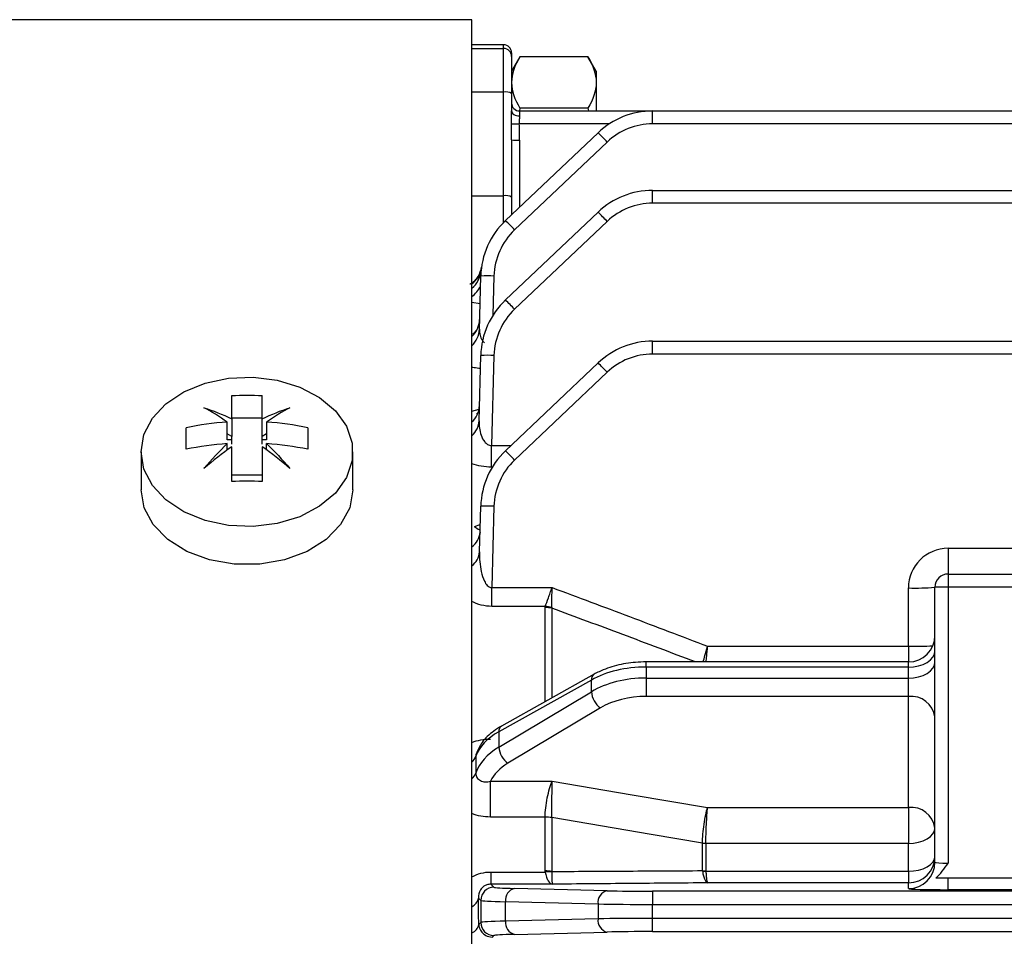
# Model space of a CAD drawing. Header units: millimetres. Extents: x -1311 to -483, y -267 to 512.
# Tile 7 of 58: x -1273 to -1236, y 120 to 155. Entities that reach past the tile are written whole.
import ezdxf

# ---------------------------------------------------------------- set-up
doc = ezdxf.new("R2010")
doc.units = ezdxf.units.MM

msp = doc.modelspace()

# ---------------------------------------------------------------- linework, layer by layer
at = {"color": 7, "linetype": 'Continuous', "lineweight": 25}
for p, q in [((-1256.25, 154.564), (-1294.865, 154.564)), ((-1256.25, 35.664), (-1256.25, 154.564)), ((-1255.05, 153.614), (-1256.25, 153.614)), ((-1256.25, 153.478), (-1255.05, 153.478)), ((-1255.05, 153.478), (-1255.05, 153.614)), ((-1255.05, 151.83), (-1255.05, 153.478)), ((-1254.75, 153.314), (-1254.75, 153.179)), ((-1254.75, 153.179), (-1254.75, 151.778)), ((-1254.438, 153.154), (-1254.75, 152.614)), ((-1251.862, 153.154), (-1254.437, 153.154)), ((-1251.55, 152.614), (-1251.862, 153.154)), ((-1251.55, 152.614), (-1251.55, 152.189)), ((-1255.05, 151.83), (-1256.25, 151.83)), ((-1255.05, 147.909), (-1255.05, 151.83)), ((-1251.55, 152.189), (-1251.55, 151.114)), ((-1254.75, 151.778), (-1254.75, 151.116)), ((-1254.437, 151.225), (-1254.454, 151.117)), ((-1254.45, 151.114), (-1254.45, 150.927)), ((-1254.45, 151.114), (-1249.417, 151.114)), ((-1251.862, 151.225), (-1254.437, 151.225)), ((-1251.862, 151.225), (-1251.845, 151.114)), ((-1249.417, 150.627), (-1249.417, 151.114)), ((-1249.417, 151.114), (-1223.072, 151.114)), ((-1251.055, 150.627), (-1254.457, 150.627)), ((-1223.111, 150.627), (-1249.417, 150.627)), ((-1254.979, 146.971), (-1251.482, 150.29)), ((-1254.75, 150.022), (-1254.75, 147.857)), ((-1254.45, 150.014), (-1254.45, 147.473)), ((-1251.138, 149.94), (-1254.635, 146.621)), ((-1249.417, 147.627), (-1249.417, 148.114)), ((-1249.417, 148.114), (-1223.151, 148.114)), ((-1256.25, 147.909), (-1255.05, 147.909)), ((-1255.05, 146.902), (-1255.05, 147.909)), ((-1254.75, 147.857), (-1254.75, 147.189)), ((-1223.189, 147.627), (-1249.417, 147.627)), ((-1254.979, 143.971), (-1251.482, 147.29)), ((-1251.138, 146.94), (-1254.635, 143.621)), ((-1255.966, 142.868), (-1255.913, 144.873)), ((-1255.413, 144.873), (-1255.452, 143.394)), ((-1255.941, 143.83), (-1256.25, 143.871)), ((-1249.417, 141.927), (-1249.417, 142.414)), ((-1249.417, 142.414), (-1223.3, 142.414)), ((-1255.978, 139.408), (-1255.913, 141.873)), ((-1255.413, 141.873), (-1255.502, 138.47)), ((-1223.339, 141.927), (-1249.417, 141.927)), ((-1254.979, 138.271), (-1251.482, 141.59)), ((-1251.138, 141.24), (-1254.635, 137.921)), ((-1256.25, 139.775), (-1255.979, 139.839)), ((-1265.494, 138.688), (-1265.494, 139.356)), ((-1265.325, 139.519), (-1264.175, 139.519)), ((-1265.325, 139.475), (-1265.325, 138.807)), ((-1264.175, 138.807), (-1264.175, 139.475)), ((-1264.006, 139.356), (-1264.006, 138.688)), ((-1265.325, 138.807), (-1265.494, 138.908)), ((-1265.325, 138.688), (-1265.325, 138.807)), ((-1264.006, 138.908), (-1264.175, 138.807)), ((-1264.175, 138.688), (-1264.175, 138.807)), ((-1265.325, 138.688), (-1265.494, 138.688)), ((-1265.494, 138.29), (-1265.494, 138.542)), ((-1265.325, 138.525), (-1265.325, 138.688)), ((-1264.006, 138.688), (-1264.175, 138.688)), ((-1264.175, 138.525), (-1264.175, 138.688)), ((-1264.006, 138.29), (-1264.006, 138.542)), ((-1255.502, 137.654), (-1255.502, 138.47)), ((-1255.502, 138.47), (-1254.769, 138.47)), ((-1268.75, 138.23), (-1268.75, 136.796)), ((-1260.75, 136.796), (-1260.75, 138.23)), ((-1265.325, 137.36), (-1264.175, 137.36)), ((-1255.477, 137.654), (-1255.502, 137.654)), ((-1255.958, 134.45), (-1255.913, 136.173)), ((-1255.413, 136.173), (-1255.494, 133.103)), ((-1256.154, 135.416), (-1255.931, 135.484)), ((-1238.25, 134.588), (-1238.25, 133.614)), ((-1238.25, 134.588), (-1224.645, 134.588)), ((-1238.25, 133.614), (-1225.985, 133.614)), ((-1238.25, 133.614), (-1238.25, 133.114)), ((-1255.494, 132.391), (-1255.494, 133.103)), ((-1255.494, 133.103), (-1253.218, 133.103)), ((-1239.75, 130.884), (-1239.75, 133.088)), ((-1238.75, 122.724), (-1238.75, 133.114)), ((-1238.25, 133.114), (-1238.75, 133.114)), ((-1238.25, 133.114), (-1238.25, 122.685)), ((-1225.985, 133.114), (-1238.25, 133.114)), ((-1253.478, 132.391), (-1255.494, 132.391)), ((-1253.481, 128.79), (-1253.481, 132.347)), ((-1253.223, 132.322), (-1253.223, 128.934)), ((-1247.34, 130.884), (-1239.75, 130.884)), ((-1239.75, 130.884), (-1239.75, 130.292)), ((-1239.75, 130.292), (-1249.667, 130.292)), ((-1249.667, 130.097), (-1249.667, 130.292)), ((-1239.75, 130.097), (-1239.75, 130.292)), ((-1249.667, 130.097), (-1249.667, 129.681)), ((-1239.75, 130.097), (-1249.667, 130.097)), ((-1239.75, 129.681), (-1239.75, 130.097)), ((-1251.732, 129.609), (-1255.229, 127.653)), ((-1251.632, 129.824), (-1255.129, 127.868)), ((-1251.732, 129.164), (-1251.732, 129.609)), ((-1249.667, 129.681), (-1249.667, 128.988)), ((-1249.667, 129.681), (-1239.75, 129.681)), ((-1239.75, 128.988), (-1239.75, 129.681)), ((-1255.229, 127.07), (-1251.732, 129.164)), ((-1239.75, 128.988), (-1249.667, 128.988)), ((-1239.75, 124.791), (-1239.75, 128.988)), ((-1251.388, 128.555), (-1254.885, 126.461)), ((-1255.229, 127.653), (-1255.229, 127.07)), ((-1256.08, 126.841), (-1256.08, 126.839)), ((-1255.551, 125.787), (-1253.218, 125.787)), ((-1255.551, 124.43), (-1255.551, 125.787)), ((-1247.34, 124.791), (-1239.75, 124.791)), ((-1239.75, 124.791), (-1239.75, 123.436)), ((-1253.481, 124.43), (-1255.551, 124.43)), ((-1253.481, 122.391), (-1253.481, 124.427)), ((-1253.223, 124.407), (-1253.223, 122.373)), ((-1247.535, 122.405), (-1247.535, 123.445)), ((-1247.406, 123.436), (-1247.406, 122.395)), ((-1247.406, 123.436), (-1247.406, 123.436)), ((-1239.75, 123.436), (-1247.406, 123.436)), ((-1239.75, 122.385), (-1239.75, 123.436)), ((-1255.529, 122.353), (-1255.529, 121.893)), ((-1255.529, 122.353), (-1253.479, 122.353)), ((-1247.405, 122.385), (-1239.75, 122.385)), ((-1239.75, 122.385), (-1239.75, 121.943)), ((-1238.25, 121.685), (-1238.25, 122.114)), ((-1226.25, 122.114), (-1238.25, 122.114)), ((-1255.413, 121.777), (-1255.529, 121.893)), ((-1253.218, 121.893), (-1255.529, 121.893)), ((-1251.138, 121.644), (-1254.635, 121.731)), ((-1239.75, 121.943), (-1247.34, 121.943)), ((-1239.75, 121.724), (-1239.75, 121.943)), ((-1226.25, 121.685), (-1238.25, 121.685)), ((-1256.004, 121.368), (-1255.913, 121.277)), ((-1249.417, 121.626), (-1249.417, 121.127)), ((-1150.083, 121.626), (-1249.417, 121.626)), ((-1255.913, 121.277), (-1255.913, 120.45)), ((-1254.979, 121.232), (-1251.482, 121.145)), ((-1254.979, 120.496), (-1254.979, 121.232)), ((-1251.482, 121.145), (-1251.482, 120.583)), ((-1249.417, 120.601), (-1249.417, 121.127)), ((-1249.417, 121.127), (-1150.083, 121.127)), ((-1251.482, 120.583), (-1254.979, 120.496)), ((-1249.417, 120.101), (-1249.417, 120.601)), ((-1150.083, 120.601), (-1249.417, 120.601)), ((-1255.913, 120.45), (-1255.989, 120.374)), ((-1255.469, 119.895), (-1255.413, 119.95)), ((-1254.635, 119.996), (-1251.138, 120.083)), ((-1249.417, 120.101), (-1150.083, 120.101))]:
    msp.add_line(p, q, dxfattribs=at)
at = {"color": 7, "linetype": 'Continuous', "lineweight": 25, "flags": 128}
for points in [[(-1254.75, 151.116), (-1254.744, 151.079), (-1254.727, 151.044), (-1254.699, 151.011), (-1254.662, 150.983), (-1254.616, 150.959), (-1254.565, 150.942), (-1254.508, 150.931), (-1254.45, 150.927)], [(-1268.75, 138.23), (-1268.642, 138.883), (-1268.324, 139.5), (-1267.814, 140.048), (-1267.138, 140.499), (-1266.334, 140.827), (-1265.444, 141.016), (-1264.517, 141.054), (-1263.603, 140.94), (-1262.75, 140.68), (-1262.005, 140.288), (-1261.408, 139.785), (-1260.991, 139.198), (-1260.777, 138.559), (-1260.777, 137.902), (-1260.991, 137.263), (-1261.408, 136.676), (-1262.005, 136.173), (-1262.75, 135.781), (-1263.603, 135.521), (-1264.517, 135.407), (-1265.444, 135.445), (-1266.334, 135.633), (-1267.138, 135.962), (-1267.814, 136.412), (-1268.324, 136.961), (-1268.642, 137.578), (-1268.75, 138.23)], [(-1260.75, 136.796), (-1260.866, 136.119), (-1261.208, 135.482), (-1261.756, 134.921), (-1262.478, 134.468), (-1263.331, 134.152), (-1264.268, 133.988), (-1265.232, 133.988), (-1266.168, 134.152), (-1267.022, 134.468), (-1267.744, 134.921), (-1268.292, 135.482), (-1268.634, 136.119), (-1268.75, 136.796)], [(-1256.154, 135.416), (-1256.007, 135.315), (-1255.932, 135.285)], [(-1239.75, 130.097), (-1239.555, 130.109), (-1239.367, 130.144), (-1239.194, 130.2), (-1239.043, 130.276), (-1238.918, 130.369), (-1238.826, 130.474), (-1238.769, 130.588), (-1238.75, 130.707)], [(-1239.75, 129.681), (-1239.555, 129.692), (-1239.367, 129.727), (-1239.194, 129.784), (-1239.043, 129.859), (-1238.918, 129.952), (-1238.826, 130.057), (-1238.769, 130.172), (-1238.75, 130.291)], [(-1253.218, 125.787), (-1250.197, 125.275), (-1247.34, 124.791)], [(-1247.535, 123.445), (-1249.467, 123.772), (-1253.223, 124.407)], [(-1239.75, 123.436), (-1239.555, 123.448), (-1239.367, 123.48), (-1239.194, 123.534), (-1239.043, 123.606), (-1238.918, 123.694), (-1238.826, 123.794), (-1238.769, 123.902), (-1238.75, 124.015)], [(-1239.75, 122.385), (-1239.555, 122.396), (-1239.367, 122.428), (-1239.194, 122.479), (-1239.043, 122.549), (-1238.918, 122.633), (-1238.826, 122.729), (-1238.769, 122.834), (-1238.75, 122.943)]]:
    msp.add_lwpolyline(points, dxfattribs=at)
at = {"color": 7, "linetype": 'Continuous', "lineweight": 25}
for centre, radius, start, end in [((-1255.05, 153.314), 0.3, 0, 90), ((-1255.049, 153.178), 0.3, 0.0666, 90.0664), ((-1254.977, 151.359), 0.477, 61.5184, 98.7795), ((-1254.45, 151.414), 0.3, 180, 270), ((-1249.417, 148.114), 3, 90, 133.5), ((-1254.605, 154.538), 3.914, 267.8314, 272.1733), ((-1249.417, 148.127), 2.5, 90, 133.5), ((-1254.525, 152.885), 2.872, 265.5056, 271.4954), ((-1256.129, 145.371), 6.767, 42.475, 46.6296), ((-1249.417, 145.114), 3, 90, 133.5), ((-1254.977, 147.438), 0.477, 61.5184, 98.7795), ((-1249.417, 145.127), 2.5, 90, 133.5), ((-1256.129, 142.371), 6.767, 42.475, 46.6296), ((-1252.914, 144.795), 3, 133.5, 178.5), ((-1252.914, 144.808), 2.5, 133.5, 178.5), ((-1259.626, 142.052), 6.767, 42.475, 46.6296), ((-1256.838, 145.346), 0.962, 307.6812, 351.9182), ((-1256.855, 145.156), 0.958, 309.2212, 354.6477), ((-1255.663, 140.096), 4.784, 87.0055, 92.9945), ((-1256.943, 144.998), 1.137, 307.561, 333.7606), ((-1252.914, 141.795), 3, 133.5, 178.5), ((-1259.626, 139.052), 6.767, 42.475, 46.6296), ((-1252.914, 141.808), 2.5, 133.5, 178.5), ((-1256.86, 143.258), 0.904, 312.4303, 358.1597), ((-1256.858, 142.897), 0.893, 312.9424, 358.1354), ((-1249.417, 139.414), 3, 90, 133.5), ((-1255.663, 137.096), 4.784, 87.0055, 92.9945), ((-1249.417, 139.427), 2.5, 90, 133.5), ((-1256.129, 136.671), 6.767, 42.475, 46.6296), ((-1256.778, 139.984), 0.815, 310.3871, 357.7507), ((-1256.775, 139.44), 0.798, 311.1714, 357.7281), ((-1252.914, 136.095), 3, 133.5, 178.5), ((-1259.626, 133.352), 6.767, 42.475, 46.6296), ((-1252.914, 136.108), 2.5, 133.5, 178.5), ((-1255.663, 131.396), 4.784, 87.0055, 92.9945), ((-1256.644, 135.232), 0.706, 303.9393, 356.6953), ((-1256.641, 134.49), 0.684, 304.8825, 356.6766), ((-1238.25, 133.088), 1.5, 90, 180), ((-1238.25, 133.114), 0.5, 90, 180), ((-1239.5, 142.658), 9.573, 268.5046, 274.4944), ((-1253.481, 131.01), 1.338, 78.8774, 90.0343), ((-1253.592, 131.033), 1.362, 74.4092, 85.169), ((-1239.75, 131.292), 1, 270, 0), ((-1239.621, 150.067), 19.184, 269.6165, 272.3637), ((-1251.495, 129.63), 0.238, 125.0636, 184.9884), ((-1250.911, 129.226), 0.823, 184.3039, 234.6166), ((-1239.65, 128.083), 0.91, 8.096, 96.2748), ((-1254.993, 127.674), 0.238, 125.0986, 184.9852), ((-1254.408, 127.132), 0.823, 184.3039, 234.6166), ((-1256.601, 126.908), 0.532, 311.3111, 340.0198), ((-1256.588, 126.271), 0.52, 310.5815, 339.5676), ((-1239.65, 123.887), 0.91, 8.096, 96.2748), ((-1253.492, 122.74), 1.691, 80.84, 89.6498), ((-1253.48, 122.739), 1.688, 81.2206, 90.0395), ((-1247.401, 124.284), 0.848, 260.8517, 269.6366), ((-1247.407, 124.282), 0.846, 261.2442, 270.0395), ((-1239.75, 122.943), 1, 269.9902, 359.9902), ((-1239.75, 122.724), 1, 269.9902, 359.9902), ((-1253.48, 120.58), 1.812, 81.8255, 90.0393), ((-1253.345, 120.571), 1.788, 86.1456, 94.3281), ((-1247.407, 123.273), 0.878, 261.5632, 270.0395), ((-1247.473, 123.247), 0.864, 266.0174, 274.4629), ((-1255.413, 121.277), 0.5, 90.046, 179.954), ((-1254.528, 121.289), 0.455, 103.6563, 187.2418), ((-1256.433, 121.436), 0.434, 294.9973, 351.0591), ((-1251.03, 121.202), 0.455, 103.6563, 187.2418), ((-1251.03, 120.525), 0.455, 172.7582, 256.3437), ((-1256.413, 120.45), 0.43, 292.2496, 349.8158), ((-1255.413, 120.451), 0.5, 180.046, 269.954), ((-1254.528, 120.439), 0.455, 172.7582, 256.3437)]:
    msp.add_arc(centre, radius, start, end, dxfattribs=at)
for centre, major_axis, ratio, start_param, end_param in [((-1255.05, 150.022), (0, 4.006), 0.074891, 4.712389, 4.863951), ((-1255.05, 150.014), (0, 4.058), 0.14786, 4.712389, 4.863951), ((-1249.667, 128.319), (3, 0), 0.592804, 1.570796, 2.330015), ((-1249.667, 127.799), (3, 0), 0.627383, 1.570796, 2.330015), ((-1249.667, 127.411), (2.5, 0), 0.630841, 1.570796, 2.330015), ((-1253.164, 126.363), (3, 0), 0.592804, 2.330015, 2.935777), ((-1253.164, 125.705), (3, 0), 0.627383, 2.330015, 2.935777), ((-1253.164, 125.317), (2.5, 0), 0.630841, 2.330015, 2.839046), ((-1238.25, 122.724), (0.5, 0), 0.078558, 3.141593, 4.712389), ((-1252.914, 121.779), (2.5, 0), 0.026186, 3.167773, 3.953171), ((-1238.25, 121.724), (1.5, 0), 0.026186, 3.141593, 4.712389), ((-1257.165, 95.114), (0, 51.5), 0.026186, 5.225043, 5.247342), ((-1249.417, 121.692), (2.5, 0), 0.026186, 3.953171, 4.712389), ((-1252.914, 121.279), (3, 0), 0.021822, 3.167773, 3.953171), ((-1249.417, 121.192), (3, 0), 0.021822, 3.953171, 4.712389), ((-1249.417, 120.535), (3, 0), 0.021822, 1.570796, 2.330015), ((-1252.914, 120.448), (3, 0), 0.021822, 2.330015, 3.115413), ((-1252.914, 119.949), (2.5, 0), 0.026186, 2.330015, 3.115413), ((-1249.417, 120.036), (2.5, 0), 0.026186, 1.570796, 2.330015)]:
    msp.add_ellipse(centre, major_axis=major_axis, ratio=ratio, start_param=start_param, end_param=end_param, dxfattribs=at)
for points in [[(-1254.437, 153.154), (-1254.628, 152.839), (-1254.75, 152.518), (-1254.75, 152.189)], [(-1251.862, 153.154), (-1251.672, 152.839), (-1251.55, 152.518), (-1251.55, 152.189)], [(-1254.75, 152.189), (-1254.75, 151.86), (-1254.628, 151.54), (-1254.437, 151.225)], [(-1251.55, 152.189), (-1251.55, 151.86), (-1251.672, 151.54), (-1251.862, 151.225)], [(-1254.753, 150.627), (-1254.755, 150.796), (-1254.75, 150.962), (-1254.75, 151.116)], [(-1265.325, 140.36), (-1264.941, 140.381), (-1264.558, 140.381), (-1264.175, 140.36)], [(-1265.325, 139.475), (-1265.325, 139.814), (-1265.325, 140.109), (-1265.325, 140.36)], [(-1264.175, 139.475), (-1264.175, 139.814), (-1264.175, 140.109), (-1264.175, 140.36)], [(-1266.376, 139.899), (-1266.032, 139.79), (-1265.682, 139.649), (-1265.325, 139.475)], [(-1265.494, 139.356), (-1265.793, 139.57), (-1266.087, 139.751), (-1266.376, 139.899)], [(-1264.175, 139.475), (-1263.818, 139.649), (-1263.468, 139.79), (-1263.123, 139.899)], [(-1263.123, 139.899), (-1263.412, 139.751), (-1263.706, 139.57), (-1264.006, 139.356)], [(-1265.494, 139.356), (-1266.023, 139.321), (-1266.541, 139.249), (-1267.05, 139.141)], [(-1262.45, 139.141), (-1262.958, 139.249), (-1263.477, 139.321), (-1264.006, 139.356)], [(-1267.05, 138.328), (-1267.05, 138.619), (-1267.05, 138.89), (-1267.05, 139.141)], [(-1262.45, 139.141), (-1262.45, 138.89), (-1262.45, 138.619), (-1262.45, 138.328)], [(-1265.494, 138.542), (-1266.023, 138.507), (-1266.541, 138.436), (-1267.05, 138.328)], [(-1266.376, 137.599), (-1266.087, 137.938), (-1265.793, 138.252), (-1265.494, 138.542)], [(-1264.006, 138.542), (-1263.706, 138.252), (-1263.412, 137.938), (-1263.123, 137.599)], [(-1262.45, 138.328), (-1262.958, 138.436), (-1263.477, 138.507), (-1264.006, 138.542)], [(-1265.325, 138.423), (-1265.682, 138.173), (-1266.032, 137.899), (-1266.376, 137.599)], [(-1265.325, 137.108), (-1265.325, 137.576), (-1265.325, 138.014), (-1265.325, 138.423)], [(-1264.175, 138.423), (-1264.175, 138.014), (-1264.175, 137.576), (-1264.175, 137.108)], [(-1263.123, 137.599), (-1263.468, 137.899), (-1263.818, 138.173), (-1264.175, 138.423)], [(-1264.175, 137.108), (-1264.558, 137.128), (-1264.941, 137.128), (-1265.325, 137.108)], [(-1253.481, 132.347), (-1253.481, 132.362), (-1253.48, 132.376), (-1253.478, 132.391)], [(-1253.226, 132.345), (-1253.226, 132.338), (-1253.225, 132.33), (-1253.223, 132.322)], [(-1256.25, 127.253), (-1256.032, 127.335), (-1255.794, 127.375), (-1255.551, 127.375)], [(-1255.551, 124.43), (-1255.793, 124.43), (-1256.034, 124.474), (-1256.25, 124.559)], [(-1253.481, 124.427), (-1253.481, 124.428), (-1253.481, 124.429), (-1253.481, 124.43)], [(-1253.223, 124.409), (-1253.223, 124.408), (-1253.223, 124.407), (-1253.223, 124.407)], [(-1247.535, 123.445), (-1247.535, 123.446), (-1247.535, 123.447), (-1247.535, 123.447)], [(-1238.72, 122.114), (-1238.539, 122.282), (-1238.392, 122.483), (-1238.25, 122.685)], [(-1253.479, 122.353), (-1253.481, 122.366), (-1253.481, 122.379), (-1253.481, 122.391)], [(-1253.223, 122.373), (-1253.224, 122.367), (-1253.224, 122.361), (-1253.224, 122.354)], [(-1247.535, 122.405), (-1247.535, 122.398), (-1247.534, 122.391), (-1247.533, 122.385)], [(-1247.406, 122.395), (-1247.406, 122.392), (-1247.406, 122.389), (-1247.405, 122.385)], [(-1238.25, 122.114), (-1238.423, 122.114), (-1238.591, 122.114), (-1238.72, 122.114)]]:
    msp.add_open_spline(points, degree=3, dxfattribs=at)
for points, knots in [([(-1254.45, 150.927), (-1254.45, 150.885), (-1254.454, 150.838), (-1254.458, 150.736), (-1254.459, 150.682), (-1254.457, 150.627)], [0, 0, 0, 0, 0.5, 0.5, 1, 1, 1, 1]), ([(-1255.898, 145.2), (-1255.917, 145.105), (-1255.953, 144.92), (-1256.108, 144.718), (-1256.243, 144.605), (-1256.325, 144.564), (-1256.327, 144.564), (-1256.328, 144.563)], [0, 0, 0, 0, 0.272972, 0.530951, 0.738519, 0.899657, 1, 1, 1, 1]), ([(-1255.96, 143.219), (-1255.959, 143.214), (-1255.937, 143.096), (-1256.032, 142.888), (-1256.159, 142.723), (-1256.229, 142.676), (-1256.223, 142.679), (-1256.221, 142.68)], [0, 0, 0, 0, 0.019488, 0.42745, 0.709011, 0.915184, 1, 1, 1, 1]), ([(-1255.966, 142.868), (-1255.961, 142.792), (-1255.951, 142.645), (-1255.885, 142.464), (-1255.798, 142.382), (-1255.77, 142.357)], [0, 0, 0, 0, 0.420463, 0.816022, 1, 1, 1, 1]), ([(-1255.926, 141.38), (-1256.008, 141.388), (-1256.123, 141.4), (-1256.221, 141.426), (-1256.25, 141.433)], [0, 0, 0, 0, 0.712466, 1, 1, 1, 1]), ([(-1255.983, 139.939), (-1255.979, 139.904), (-1255.967, 139.793), (-1256.066, 139.658), (-1256.074, 139.652), (-1256.077, 139.65)], [0, 0, 0, 0, 0.2277365, 0.7317386, 1, 1, 1, 1]), ([(-1255.978, 139.408), (-1255.98, 139.316), (-1255.975, 139.224), (-1255.95, 139.04), (-1255.929, 138.949), (-1255.867, 138.772), (-1255.826, 138.684), (-1255.734, 138.571), (-1255.698, 138.536), (-1255.609, 138.484), (-1255.556, 138.468), (-1255.502, 138.47)], [0, 0, 0, 0, 0.25, 0.25, 0.5, 0.5, 0.75, 0.75, 0.875, 0.875, 1, 1, 1, 1]), ([(-1255.502, 137.654), (-1255.637, 137.654), (-1255.769, 137.666), (-1256.02, 137.709), (-1256.141, 137.742), (-1256.25, 137.782)], [0, 0, 0, 0, 0.5, 0.5, 1, 1, 1, 1]), ([(-1255.939, 135.19), (-1255.939, 135.187), (-1255.94, 135.178), (-1255.94, 135.178), (-1255.94, 135.178)], [0, 0, 0, 0, 0.235705, 1, 1, 1, 1]), ([(-1255.958, 134.45), (-1255.965, 134.2), (-1255.947, 133.949), (-1255.866, 133.581), (-1255.831, 133.459), (-1255.747, 133.288), (-1255.713, 133.233), (-1255.646, 133.162), (-1255.62, 133.14), (-1255.561, 133.11), (-1255.528, 133.101), (-1255.494, 133.103)], [0, 0, 0, 0, 0.5, 0.5, 0.75, 0.75, 0.875, 0.875, 0.9375, 0.9375, 1, 1, 1, 1]), ([(-1253.478, 132.391), (-1253.443, 132.484), (-1253.402, 132.594), (-1253.336, 132.777), (-1253.313, 132.84), (-1253.266, 132.969), (-1253.242, 133.037), (-1253.218, 133.103)], [0, 0, 0, 0, 0.5, 0.5, 0.75, 0.75, 1, 1, 1, 1]), ([(-1253.226, 132.345), (-1253.225, 132.444), (-1253.224, 132.562), (-1253.222, 132.757), (-1253.221, 132.823), (-1253.22, 132.961), (-1253.219, 133.033), (-1253.218, 133.103)], [0, 0, 0, 0, 0.5, 0.5, 0.75, 0.75, 1, 1, 1, 1]), ([(-1253.218, 133.103), (-1252.24, 132.739), (-1251.262, 132.373), (-1250.286, 132.004), (-1249.303, 131.633), (-1248.321, 131.26), (-1247.34, 130.884)], [0, 0, 0, 0, 0.003131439, 0.003131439, 0.003131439, 0.006283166, 0.006283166, 0.006283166, 0.006283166]), ([(-1255.494, 132.391), (-1255.632, 132.391), (-1255.768, 132.408), (-1256.025, 132.474), (-1256.143, 132.522), (-1256.25, 132.58)], [0, 0, 0, 0, 0.5, 0.5, 1, 1, 1, 1]), ([(-1247.799, 130.292), (-1248.714, 130.638), (-1250.519, 131.321), (-1252.33, 131.991), (-1253.223, 132.322)], [0, 0, 0, 0, 0.506692, 1, 1, 1, 1]), ([(-1247.508, 130.292), (-1247.486, 130.369), (-1247.438, 130.537), (-1247.375, 130.76), (-1247.341, 130.88), (-1247.34, 130.884)], [0, 0, 0, 0, 0.445676, 0.982599, 1, 1, 1, 1]), ([(-1247.395, 130.292), (-1247.389, 130.365), (-1247.373, 130.533), (-1247.352, 130.756), (-1247.341, 130.88), (-1247.34, 130.884)], [0, 0, 0, 0, 0.424434, 0.981932, 1, 1, 1, 1]), ([(-1249.667, 130.292), (-1249.798, 130.289), (-1250.178, 130.28), (-1250.793, 130.173), (-1251.31, 129.995), (-1251.568, 129.858), (-1251.632, 129.824)], [0, 0, 0, 0, 0.184998, 0.533438, 0.885532, 1, 1, 1, 1]), ([(-1255.129, 127.868), (-1255.229, 127.807), (-1255.517, 127.631), (-1255.872, 127.289), (-1256.02, 126.965), (-1256.087, 126.82)], [0, 0, 0, 0, 0.226342, 0.653126, 1, 1, 1, 1]), ([(-1256.073, 126.838), (-1256.081, 126.822), (-1256.101, 126.785), (-1256.101, 126.748), (-1256.101, 126.726)], [0, 0, 0, 0, 0.437121, 1, 1, 1, 1]), ([(-1256.101, 126.726), (-1256.101, 126.621), (-1256.101, 126.515), (-1256.101, 126.409), (-1256.101, 126.302), (-1256.101, 126.196), (-1256.101, 126.089)], [0, 0, 0, 0, 0.0004019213, 0.0004019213, 0.0004019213, 0.0008038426, 0.0008038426, 0.0008038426, 0.0008038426]), ([(-1256.101, 126.089), (-1256.102, 126.031), (-1256.086, 125.974), (-1256.026, 125.876), (-1255.981, 125.835), (-1255.873, 125.778), (-1255.81, 125.762), (-1255.681, 125.757), (-1255.615, 125.767), (-1255.551, 125.787)], [0, 0, 0, 0, 0.25, 0.25, 0.5, 0.5, 0.75, 0.75, 1, 1, 1, 1]), ([(-1253.481, 124.43), (-1253.479, 124.535), (-1253.471, 124.652), (-1253.442, 124.9), (-1253.422, 125.028), (-1253.373, 125.276), (-1253.344, 125.397), (-1253.284, 125.612), (-1253.251, 125.709), (-1253.218, 125.787)], [0, 0, 0, 0, 0.25, 0.25, 0.5, 0.5, 0.75, 0.75, 1, 1, 1, 1]), ([(-1253.223, 124.409), (-1253.223, 124.514), (-1253.222, 124.632), (-1253.222, 124.882), (-1253.222, 125.012), (-1253.221, 125.264), (-1253.22, 125.386), (-1253.219, 125.606), (-1253.219, 125.706), (-1253.218, 125.787)], [0, 0, 0, 0, 0.25, 0.25, 0.5, 0.5, 0.75, 0.75, 1, 1, 1, 1]), ([(-1247.535, 123.447), (-1247.534, 123.55), (-1247.528, 123.665), (-1247.506, 123.909), (-1247.492, 124.035), (-1247.456, 124.281), (-1247.435, 124.401), (-1247.389, 124.617), (-1247.365, 124.714), (-1247.34, 124.791)], [0, 0, 0, 0, 0.25, 0.25, 0.5, 0.5, 0.75, 0.75, 1, 1, 1, 1]), ([(-1247.406, 123.436), (-1247.405, 123.54), (-1247.403, 123.655), (-1247.396, 123.899), (-1247.391, 124.027), (-1247.379, 124.275), (-1247.372, 124.396), (-1247.357, 124.614), (-1247.348, 124.713), (-1247.34, 124.791)], [0, 0, 0, 0, 0.25, 0.25, 0.5, 0.5, 0.75, 0.75, 1, 1, 1, 1]), ([(-1256.25, 122.167), (-1256.143, 122.227), (-1256.027, 122.273), (-1255.783, 122.337), (-1255.658, 122.353), (-1255.529, 122.353)], [0, 0, 0, 0, 0.5, 0.5, 1, 1, 1, 1]), ([(-1253.479, 122.353), (-1253.465, 122.283), (-1253.448, 122.22), (-1253.409, 122.108), (-1253.387, 122.059), (-1253.32, 121.941), (-1253.269, 121.897), (-1253.218, 121.893)], [0, 0, 0, 0, 0.25, 0.25, 0.5, 0.5, 1, 1, 1, 1]), ([(-1253.224, 122.354), (-1253.224, 122.284), (-1253.224, 122.221), (-1253.223, 122.109), (-1253.222, 122.06), (-1253.221, 121.941), (-1253.219, 121.897), (-1253.218, 121.893)], [0, 0, 0, 0, 0.25, 0.25, 0.5, 0.5, 1, 1, 1, 1]), ([(-1253.223, 122.373), (-1252.326, 122.378), (-1251.429, 122.383), (-1250.533, 122.388), (-1249.534, 122.394), (-1248.534, 122.399), (-1247.535, 122.405)], [0.000133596, 0.000133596, 0.000133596, 0.000133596, 0.002959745, 0.002959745, 0.002959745, 0.006112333, 0.006112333, 0.006112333, 0.006112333]), ([(-1247.533, 122.385), (-1247.522, 122.318), (-1247.509, 122.258), (-1247.481, 122.151), (-1247.465, 122.104), (-1247.415, 121.99), (-1247.377, 121.947), (-1247.34, 121.943)], [0, 0, 0, 0, 0.25, 0.25, 0.5, 0.5, 1, 1, 1, 1]), ([(-1247.405, 122.385), (-1247.402, 122.319), (-1247.397, 122.259), (-1247.388, 122.152), (-1247.383, 122.105), (-1247.366, 121.99), (-1247.353, 121.947), (-1247.34, 121.943)], [0, 0, 0, 0, 0.25, 0.25, 0.5, 0.5, 1, 1, 1, 1]), ([(-1255.529, 121.893), (-1255.583, 121.893), (-1255.636, 121.883), (-1255.724, 121.853), (-1255.76, 121.834), (-1255.853, 121.771), (-1255.894, 121.724), (-1255.987, 121.577), (-1256.009, 121.473), (-1256.004, 121.368)], [0, 0, 0, 0, 0.125, 0.125, 0.25, 0.25, 0.5, 0.5, 1, 1, 1, 1]), ([(-1247.34, 121.943), (-1248.318, 121.935), (-1249.296, 121.926), (-1250.275, 121.918), (-1251.255, 121.91), (-1252.237, 121.901), (-1253.218, 121.893)], [0, 0, 0, 0, 0.003087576, 0.003087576, 0.003087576, 0.006182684, 0.006182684, 0.006182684, 0.006182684]), ([(-1255.989, 120.374), (-1255.985, 120.276), (-1255.951, 120.176), (-1255.837, 120.039), (-1255.787, 119.995), (-1255.655, 119.923), (-1255.566, 119.895), (-1255.469, 119.895)], [0, 0, 0, 0, 0.5, 0.5, 0.75, 0.75, 1, 1, 1, 1])]:
    msp.add_open_spline(points, degree=3, knots=knots, dxfattribs=at)

doc.saveas('drawing.dxf')
